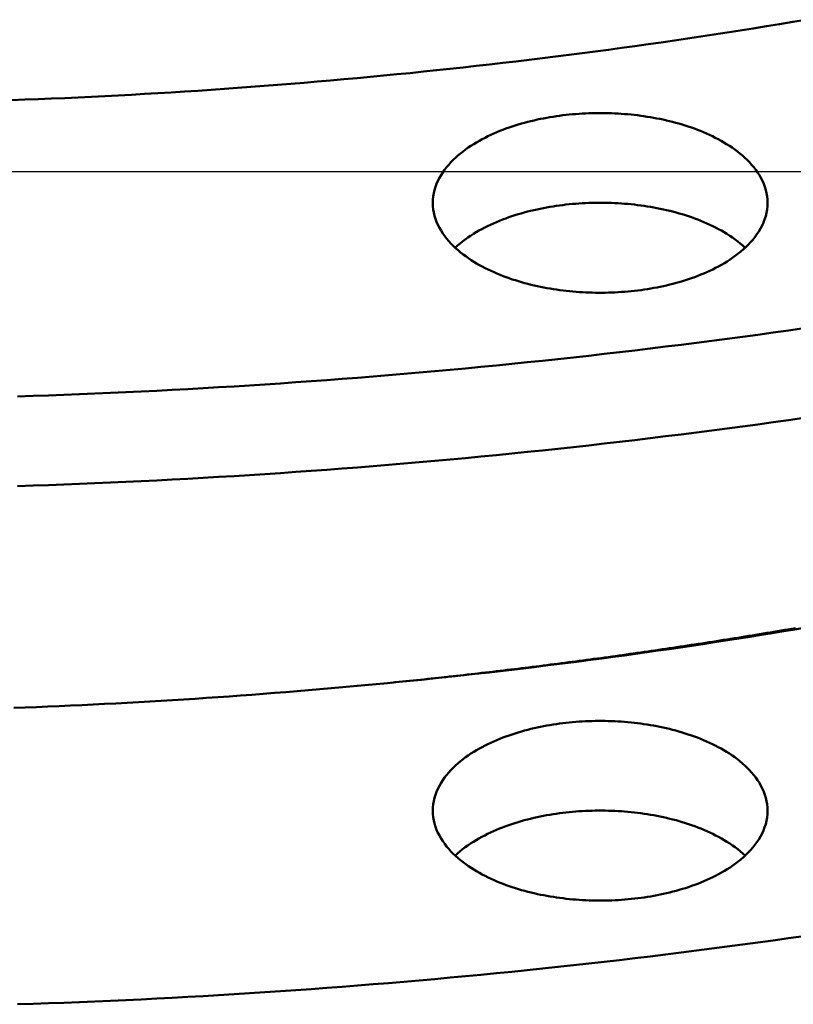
# Model space of a CAD drawing. Header units: millimetres. Extents: x 0 to 841, y 0 to 594.
# Tile 17 of 36: x 344 to 373, y 287 to 323. Entities that reach past the tile are written whole.
import ezdxf

# ---------------------------------------------------------------- set-up
doc = ezdxf.new("R2010")
doc.units = ezdxf.units.MM
for name, color, linetype, lineweight in [('COTA', 7, 'CONTINUOUS', 25), ('FINA', 7, 'CONTINUOUS', 25), ('VIS', 7, 'CONTINUOUS', 50)]:
    doc.layers.add(name, color=color, linetype=linetype, lineweight=lineweight)

msp = doc.modelspace()

# ---------------------------------------------------------------- linework, layer by layer
at = {"layer": 'COTA'}
msp.add_line((335.5, 317.76), (569.498, 317.76), dxfattribs=at)
at = {"layer": 'FINA'}
for points in [[(343.882, 320.403), (344.375, 320.422), (344.868, 320.441), (345.361, 320.461), (345.853, 320.483), (346.346, 320.505), (346.839, 320.529), (347.331, 320.553), (347.824, 320.579), (348.316, 320.605), (348.808, 320.633), (349.301, 320.662), (349.793, 320.692), (350.285, 320.722), (350.777, 320.754), (351.269, 320.787), (351.761, 320.821), (352.253, 320.856), (352.745, 320.892), (353.237, 320.93), (353.729, 320.968), (354.22, 321.007), (354.712, 321.048), (355.203, 321.089), (355.694, 321.131), (356.186, 321.175), (356.677, 321.22), (357.168, 321.265), (357.659, 321.312), (358.15, 321.36), (358.64, 321.409), (359.131, 321.459), (359.621, 321.51), (360.112, 321.562), (360.602, 321.615), (361.092, 321.67), (361.582, 321.725), (362.072, 321.781), (362.562, 321.839), (363.052, 321.898), (363.541, 321.957), (364.031, 322.018), (364.52, 322.08), (365.009, 322.143), (365.498, 322.207), (365.987, 322.272), (366.475, 322.339), (366.964, 322.406), (367.452, 322.475), (367.941, 322.544), (368.429, 322.615), (368.916, 322.687), (369.404, 322.76), (369.892, 322.834), (370.379, 322.909), (370.866, 322.985), (371.353, 323.063), (371.84, 323.141), (372.327, 323.221), (372.813, 323.302), (373.3, 323.384)], [(343.882, 320.403), (344.375, 320.422), (344.868, 320.441), (345.361, 320.461), (345.853, 320.483), (346.346, 320.505), (346.839, 320.529), (347.331, 320.553), (347.824, 320.579), (348.316, 320.605), (348.808, 320.633), (349.301, 320.662), (349.793, 320.692), (350.285, 320.722), (350.777, 320.754), (351.269, 320.787), (351.761, 320.821), (352.253, 320.856), (352.745, 320.892), (353.237, 320.93), (353.729, 320.968), (354.22, 321.007), (354.712, 321.048), (355.203, 321.089), (355.694, 321.131), (356.186, 321.175), (356.677, 321.22), (357.168, 321.265), (357.659, 321.312), (358.15, 321.36), (358.64, 321.409), (359.131, 321.459), (359.621, 321.51), (360.112, 321.562), (360.602, 321.615), (361.092, 321.67), (361.582, 321.725), (362.072, 321.781), (362.562, 321.839), (363.052, 321.898), (363.541, 321.957), (364.031, 322.018), (364.52, 322.08), (365.009, 322.143), (365.498, 322.207), (365.987, 322.272), (366.475, 322.339), (366.964, 322.406), (367.452, 322.475), (367.941, 322.544), (368.429, 322.615), (368.916, 322.687), (369.404, 322.76), (369.892, 322.834), (370.379, 322.909), (370.866, 322.985), (371.353, 323.063), (371.84, 323.141), (372.327, 323.221), (372.813, 323.302), (373.3, 323.384)], [(359.483, 316.598), (359.487, 316.718), (359.499, 316.838), (359.519, 316.957), (359.547, 317.074), (359.581, 317.189), (359.623, 317.302), (359.672, 317.413), (359.726, 317.52), (359.785, 317.625), (359.85, 317.727), (359.92, 317.825), (359.993, 317.92), (360.071, 318.013), (360.152, 318.102), (360.236, 318.188), (360.324, 318.271), (360.413, 318.351), (360.506, 318.429), (360.6, 318.504), (360.697, 318.576), (360.795, 318.645), (360.895, 318.712), (360.997, 318.777), (361.1, 318.839), (361.205, 318.899), (361.31, 318.957), (361.417, 319.013), (361.525, 319.067), (361.634, 319.118), (361.744, 319.168), (361.854, 319.216), (361.966, 319.261), (362.078, 319.305), (362.191, 319.348), (362.304, 319.388), (362.419, 319.427), (362.533, 319.464), (362.648, 319.5), (362.764, 319.534), (362.88, 319.566), (362.996, 319.597), (363.113, 319.626), (363.231, 319.654), (363.348, 319.681), (363.466, 319.706), (363.584, 319.729), (363.703, 319.751), (363.821, 319.772), (363.94, 319.791), (364.06, 319.809), (364.179, 319.826), (364.298, 319.842), (364.418, 319.856), (364.538, 319.868), (364.658, 319.88), (364.778, 319.89), (364.898, 319.899), (365.018, 319.906), (365.139, 319.913), (365.259, 319.918), (365.38, 319.921), (365.5, 319.924), (365.621, 319.925), (365.741, 319.925), (365.862, 319.924), (365.982, 319.921), (366.103, 319.918), (366.223, 319.913), (366.343, 319.906), (366.464, 319.899), (366.584, 319.89), (366.704, 319.88), (366.824, 319.868), (366.944, 319.856), (367.063, 319.842), (367.183, 319.826), (367.302, 319.809), (367.421, 319.791), (367.54, 319.772), (367.659, 319.751), (367.778, 319.729), (367.896, 319.706), (368.014, 319.681), (368.131, 319.654), (368.249, 319.626), (368.365, 319.597), (368.482, 319.566), (368.598, 319.534), (368.714, 319.5), (368.829, 319.464), (368.943, 319.427), (369.057, 319.388), (369.171, 319.348), (369.284, 319.305), (369.396, 319.261), (369.507, 319.216), (369.618, 319.168), (369.728, 319.118), (369.837, 319.067), (369.945, 319.013), (370.052, 318.957), (370.157, 318.899), (370.262, 318.839), (370.365, 318.777), (370.467, 318.712), (370.567, 318.645), (370.665, 318.576), (370.762, 318.504), (370.856, 318.429), (370.949, 318.351), (371.038, 318.271), (371.126, 318.188), (371.21, 318.102), (371.291, 318.013), (371.368, 317.92), (371.442, 317.825), (371.512, 317.727), (371.576, 317.625), (371.636, 317.52), (371.69, 317.413), (371.739, 317.302), (371.78, 317.189), (371.815, 317.074), (371.843, 316.957), (371.863, 316.838), (371.875, 316.718), (371.879, 316.598)], [(370.064, 314.244), (369.957, 314.188), (369.849, 314.135), (369.74, 314.083), (369.63, 314.033), (369.52, 313.985), (369.408, 313.939), (369.296, 313.894), (369.183, 313.852), (369.069, 313.811), (368.955, 313.772), (368.84, 313.735), (368.725, 313.699), (368.61, 313.665), (368.493, 313.632), (368.377, 313.601), (368.26, 313.571), (368.142, 313.543), (368.025, 313.517), (367.907, 313.492), (367.788, 313.468), (367.67, 313.446), (367.551, 313.425), (367.432, 313.405), (367.313, 313.387), (367.193, 313.37), (367.074, 313.355), (366.954, 313.341), (366.834, 313.328), (366.714, 313.316), (366.594, 313.306), (366.473, 313.297), (366.353, 313.289), (366.232, 313.283), (366.112, 313.278), (365.991, 313.274), (365.871, 313.271), (365.75, 313.27), (365.629, 313.27), (365.509, 313.271), (365.388, 313.273), (365.267, 313.277), (365.147, 313.282), (365.026, 313.288), (364.906, 313.296), (364.786, 313.305), (364.665, 313.315), (364.545, 313.326), (364.425, 313.339), (364.306, 313.353), (364.186, 313.368), (364.066, 313.385), (363.947, 313.403), (363.828, 313.422), (363.709, 313.443), (363.59, 313.465), (363.472, 313.488), (363.354, 313.513), (363.236, 313.54), (363.119, 313.567), (363.002, 313.597), (362.885, 313.627), (362.769, 313.66), (362.653, 313.694), (362.538, 313.729), (362.423, 313.766), (362.309, 313.805), (362.195, 313.846), (362.082, 313.888), (361.97, 313.932), (361.858, 313.978), (361.748, 314.026), (361.638, 314.075), (361.529, 314.127), (361.42, 314.181), (361.313, 314.236), (361.208, 314.294), (361.103, 314.354), (361, 314.416), (360.898, 314.481), (360.798, 314.548), (360.699, 314.618), (360.602, 314.69), (360.508, 314.765), (360.415, 314.842), (360.325, 314.923), (360.238, 315.006), (360.153, 315.092), (360.072, 315.181), (359.994, 315.273), (359.921, 315.369), (359.851, 315.467), (359.786, 315.569), (359.726, 315.674), (359.672, 315.782), (359.624, 315.892), (359.582, 316.005), (359.547, 316.121), (359.519, 316.238), (359.499, 316.357), (359.487, 316.477), (359.483, 316.598)], [(360.31, 314.937), (360.4, 315.018), (360.492, 315.096), (360.587, 315.171), (360.683, 315.244), (360.782, 315.314), (360.882, 315.382), (360.984, 315.447), (361.087, 315.509), (361.192, 315.57), (361.298, 315.628), (361.405, 315.684), (361.513, 315.738), (361.622, 315.79), (361.732, 315.84), (361.843, 315.889), (361.955, 315.935), (362.067, 315.979), (362.18, 316.022), (362.294, 316.063), (362.408, 316.102), (362.523, 316.139), (362.639, 316.175), (362.755, 316.209), (362.871, 316.242), (362.988, 316.273), (363.105, 316.302), (363.223, 316.33), (363.341, 316.357), (363.459, 316.382), (363.578, 316.406), (363.696, 316.428), (363.816, 316.449), (363.935, 316.469), (364.054, 316.487), (364.174, 316.503), (364.294, 316.519), (364.414, 316.533), (364.534, 316.546), (364.655, 316.557), (364.775, 316.568), (364.896, 316.577), (365.016, 316.584), (365.137, 316.59), (365.258, 316.596), (365.379, 316.599), (365.5, 316.602), (365.62, 316.603), (365.741, 316.603), (365.862, 316.602), (365.983, 316.599), (366.104, 316.596), (366.225, 316.59), (366.346, 316.584), (366.466, 316.577), (366.587, 316.568), (366.707, 316.557), (366.828, 316.546), (366.948, 316.533), (367.068, 316.519), (367.188, 316.503), (367.307, 316.487), (367.427, 316.469), (367.546, 316.449), (367.665, 316.428), (367.784, 316.406), (367.903, 316.382), (368.021, 316.357), (368.139, 316.33), (368.257, 316.302), (368.374, 316.273), (368.491, 316.242), (368.607, 316.209), (368.723, 316.175), (368.839, 316.139), (368.953, 316.102), (369.068, 316.063), (369.182, 316.022), (369.295, 315.979), (369.407, 315.935), (369.519, 315.889), (369.63, 315.84), (369.74, 315.79), (369.849, 315.738), (369.957, 315.684), (370.064, 315.628), (370.17, 315.57), (370.275, 315.509), (370.378, 315.447), (370.48, 315.382), (370.58, 315.314), (370.679, 315.244), (370.775, 315.171), (370.87, 315.096), (370.962, 315.018), (371.052, 314.937)], [(371.879, 316.598), (371.875, 316.473), (371.862, 316.349), (371.84, 316.226), (371.811, 316.105), (371.773, 315.986), (371.729, 315.869), (371.677, 315.755), (371.62, 315.645), (371.556, 315.537), (371.487, 315.433), (371.414, 315.333), (371.336, 315.235), (371.254, 315.141), (371.168, 315.05), (371.08, 314.963), (370.988, 314.878), (370.893, 314.797), (370.796, 314.718), (370.697, 314.643), (370.596, 314.57), (370.492, 314.5), (370.388, 314.432), (370.281, 314.367), (370.173, 314.305), (370.064, 314.244)], [(344.101, 309.427), (344.674, 309.446), (345.247, 309.466), (345.82, 309.487), (346.393, 309.509), (346.966, 309.533), (347.539, 309.558), (348.112, 309.584), (348.684, 309.611), (349.257, 309.64), (349.83, 309.67), (350.402, 309.701), (350.975, 309.733), (351.547, 309.766), (352.12, 309.801), (352.692, 309.837), (353.264, 309.874), (353.836, 309.912), (354.409, 309.952), (354.981, 309.992), (355.552, 310.034), (356.124, 310.078), (356.696, 310.122), (357.268, 310.168), (357.839, 310.215), (358.41, 310.263), (358.982, 310.312), (359.553, 310.363), (360.124, 310.415), (360.695, 310.468), (361.266, 310.522), (361.837, 310.578), (362.407, 310.635), (362.978, 310.693), (363.548, 310.752), (364.118, 310.813), (364.688, 310.875), (365.258, 310.938), (365.828, 311.002), (366.398, 311.068), (366.967, 311.135), (367.537, 311.203), (368.106, 311.273), (368.675, 311.343), (369.244, 311.415), (369.813, 311.489), (370.381, 311.563), (370.95, 311.639), (371.518, 311.716), (372.086, 311.795), (372.654, 311.874), (373.222, 311.955)], [(344.101, 306.105), (344.674, 306.124), (345.247, 306.144), (345.82, 306.165), (346.393, 306.187), (346.966, 306.211), (347.539, 306.236), (348.112, 306.262), (348.684, 306.289), (349.257, 306.318), (349.83, 306.348), (350.402, 306.379), (350.975, 306.411), (351.547, 306.444), (352.12, 306.479), (352.692, 306.515), (353.264, 306.552), (353.836, 306.59), (354.409, 306.63), (354.981, 306.67), (355.552, 306.712), (356.124, 306.756), (356.696, 306.8), (357.268, 306.846), (357.839, 306.893), (358.41, 306.941), (358.982, 306.99), (359.553, 307.041), (360.124, 307.093), (360.695, 307.146), (361.266, 307.2), (361.837, 307.256), (362.407, 307.313), (362.978, 307.371), (363.548, 307.43), (364.118, 307.491), (364.688, 307.553), (365.258, 307.616), (365.828, 307.68), (366.398, 307.746), (366.967, 307.813), (367.537, 307.881), (368.106, 307.951), (368.675, 308.021), (369.244, 308.093), (369.813, 308.167), (370.381, 308.241), (370.95, 308.317), (371.518, 308.394), (372.086, 308.473), (372.654, 308.552), (373.222, 308.633)], [(343.96, 297.89), (344.38, 297.906), (344.8, 297.922), (345.22, 297.939), (345.64, 297.957), (346.061, 297.976), (346.481, 297.995), (346.901, 298.016), (347.321, 298.037), (347.741, 298.058), (348.161, 298.081), (348.581, 298.104), (349, 298.128), (349.42, 298.153), (349.84, 298.178), (350.26, 298.205), (350.679, 298.232), (351.099, 298.26), (351.518, 298.288), (351.938, 298.318), (352.357, 298.348), (352.777, 298.379), (353.196, 298.41), (353.615, 298.443), (354.035, 298.476), (354.454, 298.51), (354.873, 298.545), (355.292, 298.581), (355.711, 298.617), (356.13, 298.654), (356.549, 298.692), (356.967, 298.731), (357.386, 298.77), (357.805, 298.81), (358.223, 298.851), (358.642, 298.893), (359.06, 298.936), (359.478, 298.979), (359.897, 299.023), (360.315, 299.068), (360.733, 299.114), (361.151, 299.16), (361.569, 299.207), (361.986, 299.255), (362.404, 299.304), (362.822, 299.354), (363.239, 299.404), (363.657, 299.456), (364.074, 299.508), (364.491, 299.56), (364.908, 299.614), (365.325, 299.668), (365.742, 299.724), (366.159, 299.78), (366.576, 299.836), (366.992, 299.894), (367.409, 299.953), (367.825, 300.012), (368.241, 300.072), (368.657, 300.133), (369.073, 300.194), (369.489, 300.257), (369.905, 300.32), (370.321, 300.384), (370.736, 300.449), (371.151, 300.515), (371.567, 300.581), (371.982, 300.648), (372.397, 300.717), (372.812, 300.786), (373.226, 300.855)], [(357.95, 298.824), (358.084, 298.838), (358.219, 298.851), (358.353, 298.865), (358.487, 298.879), (358.621, 298.892), (358.755, 298.906), (358.889, 298.92), (359.024, 298.934), (359.158, 298.948), (359.292, 298.962), (359.426, 298.977), (359.56, 298.991), (359.694, 299.005), (359.828, 299.02), (359.962, 299.034), (360.096, 299.049), (360.23, 299.064), (360.364, 299.079), (360.498, 299.093), (360.632, 299.108), (360.766, 299.124), (360.9, 299.139), (361.034, 299.154), (361.168, 299.169), (361.302, 299.185), (361.436, 299.2), (361.57, 299.216), (361.704, 299.231), (361.838, 299.247), (361.972, 299.263), (362.106, 299.279), (362.24, 299.295), (362.374, 299.311), (362.508, 299.327), (362.642, 299.343), (362.775, 299.359), (362.909, 299.376), (363.043, 299.392), (363.177, 299.409), (363.311, 299.426), (363.445, 299.442), (363.578, 299.459), (363.712, 299.476), (363.846, 299.493), (363.98, 299.51), (364.113, 299.527), (364.247, 299.544), (364.381, 299.562), (364.515, 299.579), (364.648, 299.597), (364.782, 299.614), (364.916, 299.632), (365.05, 299.649), (365.183, 299.667), (365.317, 299.685), (365.451, 299.703), (365.584, 299.721), (365.718, 299.739), (365.851, 299.758), (365.985, 299.776), (366.119, 299.794), (366.252, 299.813), (366.386, 299.831), (366.519, 299.85), (366.653, 299.869), (366.786, 299.888), (366.92, 299.907), (367.053, 299.926), (367.187, 299.945), (367.32, 299.964), (367.454, 299.983), (367.587, 300.002), (367.721, 300.022), (367.854, 300.041), (367.988, 300.061), (368.121, 300.08), (368.254, 300.1), (368.388, 300.12), (368.521, 300.14), (368.655, 300.16), (368.788, 300.18), (368.921, 300.2), (369.055, 300.221), (369.188, 300.241), (369.321, 300.261), (369.455, 300.282), (369.588, 300.302), (369.721, 300.323), (369.854, 300.344), (369.988, 300.365), (370.121, 300.386), (370.254, 300.407), (370.387, 300.428), (370.52, 300.449), (370.653, 300.47), (370.787, 300.492), (370.92, 300.513), (371.053, 300.535), (371.186, 300.556), (371.319, 300.578), (371.452, 300.6), (371.585, 300.622), (371.718, 300.644), (371.851, 300.666), (371.984, 300.688), (372.117, 300.71), (372.25, 300.733), (372.383, 300.755), (372.516, 300.777), (372.649, 300.8), (372.782, 300.823), (372.915, 300.845)], [(359.483, 294.082), (359.487, 294.202), (359.499, 294.322), (359.519, 294.441), (359.547, 294.558), (359.581, 294.673), (359.623, 294.786), (359.672, 294.897), (359.726, 295.004), (359.785, 295.109), (359.85, 295.211), (359.92, 295.309), (359.993, 295.404), (360.071, 295.497), (360.152, 295.586), (360.236, 295.672), (360.324, 295.755), (360.413, 295.835), (360.506, 295.913), (360.6, 295.988), (360.697, 296.06), (360.795, 296.129), (360.895, 296.196), (360.997, 296.261), (361.1, 296.323), (361.205, 296.383), (361.31, 296.441), (361.417, 296.497), (361.525, 296.55), (361.634, 296.602), (361.744, 296.652), (361.854, 296.699), (361.966, 296.745), (362.078, 296.789), (362.191, 296.832), (362.304, 296.872), (362.419, 296.911), (362.533, 296.948), (362.648, 296.984), (362.764, 297.018), (362.88, 297.05), (362.996, 297.081), (363.113, 297.11), (363.231, 297.138), (363.348, 297.165), (363.466, 297.19), (363.584, 297.213), (363.703, 297.235), (363.821, 297.256), (363.94, 297.275), (364.06, 297.293), (364.179, 297.31), (364.298, 297.325), (364.418, 297.34), (364.538, 297.352), (364.658, 297.364), (364.778, 297.374), (364.898, 297.383), (365.018, 297.39), (365.139, 297.397), (365.259, 297.402), (365.38, 297.405), (365.5, 297.408), (365.621, 297.409), (365.741, 297.409), (365.862, 297.408), (365.982, 297.405), (366.103, 297.402), (366.223, 297.397), (366.343, 297.39), (366.464, 297.383), (366.584, 297.374), (366.704, 297.364), (366.824, 297.352), (366.944, 297.34), (367.063, 297.325), (367.183, 297.31), (367.302, 297.293), (367.421, 297.275), (367.54, 297.256), (367.659, 297.235), (367.778, 297.213), (367.896, 297.19), (368.014, 297.165), (368.131, 297.138), (368.249, 297.11), (368.365, 297.081), (368.482, 297.05), (368.598, 297.018), (368.714, 296.984), (368.829, 296.948), (368.943, 296.911), (369.057, 296.872), (369.171, 296.832), (369.284, 296.789), (369.396, 296.745), (369.507, 296.699), (369.618, 296.652), (369.728, 296.602), (369.837, 296.55), (369.945, 296.497), (370.052, 296.441), (370.157, 296.383), (370.262, 296.323), (370.365, 296.261), (370.467, 296.196), (370.567, 296.129), (370.665, 296.06), (370.762, 295.988), (370.856, 295.913), (370.949, 295.835), (371.038, 295.755), (371.126, 295.672), (371.21, 295.586), (371.291, 295.497), (371.368, 295.404), (371.442, 295.309), (371.512, 295.211), (371.576, 295.109), (371.636, 295.004), (371.69, 294.897), (371.739, 294.786), (371.78, 294.673), (371.815, 294.558), (371.843, 294.441), (371.863, 294.322), (371.875, 294.202), (371.879, 294.082)], [(370.064, 291.728), (369.957, 291.672), (369.849, 291.618), (369.74, 291.567), (369.63, 291.517), (369.52, 291.469), (369.408, 291.423), (369.296, 291.378), (369.183, 291.336), (369.069, 291.295), (368.955, 291.256), (368.84, 291.219), (368.725, 291.183), (368.61, 291.149), (368.493, 291.116), (368.377, 291.085), (368.26, 291.055), (368.142, 291.027), (368.025, 291.001), (367.907, 290.976), (367.788, 290.952), (367.67, 290.93), (367.551, 290.909), (367.432, 290.889), (367.313, 290.871), (367.193, 290.854), (367.074, 290.839), (366.954, 290.825), (366.834, 290.812), (366.714, 290.8), (366.594, 290.79), (366.473, 290.781), (366.353, 290.773), (366.232, 290.767), (366.112, 290.762), (365.991, 290.758), (365.871, 290.755), (365.75, 290.754), (365.629, 290.754), (365.509, 290.755), (365.388, 290.757), (365.267, 290.761), (365.147, 290.766), (365.026, 290.772), (364.906, 290.78), (364.786, 290.789), (364.665, 290.799), (364.545, 290.81), (364.425, 290.823), (364.306, 290.837), (364.186, 290.852), (364.066, 290.869), (363.947, 290.887), (363.828, 290.906), (363.709, 290.927), (363.59, 290.949), (363.472, 290.972), (363.354, 290.997), (363.236, 291.023), (363.119, 291.051), (363.002, 291.081), (362.885, 291.111), (362.769, 291.144), (362.653, 291.178), (362.538, 291.213), (362.423, 291.25), (362.309, 291.289), (362.195, 291.33), (362.082, 291.372), (361.97, 291.416), (361.858, 291.462), (361.748, 291.51), (361.638, 291.559), (361.529, 291.611), (361.42, 291.664), (361.313, 291.72), (361.208, 291.778), (361.103, 291.838), (361, 291.9), (360.898, 291.965), (360.798, 292.032), (360.699, 292.102), (360.602, 292.174), (360.508, 292.249), (360.415, 292.326), (360.325, 292.406), (360.238, 292.49), (360.153, 292.576), (360.072, 292.665), (359.994, 292.757), (359.921, 292.853), (359.851, 292.951), (359.786, 293.053), (359.726, 293.158), (359.672, 293.266), (359.624, 293.376), (359.582, 293.489), (359.547, 293.605), (359.519, 293.722), (359.499, 293.841), (359.487, 293.961), (359.483, 294.082)], [(360.31, 292.421), (360.4, 292.501), (360.492, 292.58), (360.587, 292.655), (360.683, 292.728), (360.782, 292.798), (360.882, 292.865), (360.984, 292.931), (361.087, 292.993), (361.192, 293.054), (361.298, 293.112), (361.405, 293.168), (361.513, 293.222), (361.622, 293.274), (361.732, 293.324), (361.843, 293.373), (361.955, 293.419), (362.067, 293.463), (362.18, 293.506), (362.294, 293.547), (362.408, 293.586), (362.523, 293.623), (362.639, 293.659), (362.755, 293.693), (362.871, 293.726), (362.988, 293.757), (363.105, 293.786), (363.223, 293.814), (363.341, 293.841), (363.459, 293.866), (363.578, 293.89), (363.696, 293.912), (363.816, 293.933), (363.935, 293.953), (364.054, 293.971), (364.174, 293.987), (364.294, 294.003), (364.414, 294.017), (364.534, 294.03), (364.655, 294.041), (364.775, 294.052), (364.896, 294.06), (365.016, 294.068), (365.137, 294.074), (365.258, 294.08), (365.379, 294.083), (365.5, 294.086), (365.62, 294.087), (365.741, 294.087), (365.862, 294.086), (365.983, 294.083), (366.104, 294.08), (366.225, 294.074), (366.346, 294.068), (366.466, 294.06), (366.587, 294.052), (366.707, 294.041), (366.828, 294.03), (366.948, 294.017), (367.068, 294.003), (367.188, 293.987), (367.307, 293.971), (367.427, 293.953), (367.546, 293.933), (367.665, 293.912), (367.784, 293.89), (367.903, 293.866), (368.021, 293.841), (368.139, 293.814), (368.257, 293.786), (368.374, 293.757), (368.491, 293.726), (368.607, 293.693), (368.723, 293.659), (368.839, 293.623), (368.953, 293.586), (369.068, 293.547), (369.182, 293.506), (369.295, 293.463), (369.407, 293.419), (369.519, 293.373), (369.63, 293.324), (369.74, 293.274), (369.849, 293.222), (369.957, 293.168), (370.064, 293.112), (370.17, 293.054), (370.275, 292.993), (370.378, 292.931), (370.48, 292.865), (370.58, 292.798), (370.679, 292.728), (370.775, 292.655), (370.87, 292.58), (370.962, 292.501), (371.052, 292.421)], [(371.879, 294.082), (371.875, 293.957), (371.862, 293.833), (371.84, 293.71), (371.811, 293.589), (371.773, 293.47), (371.729, 293.353), (371.677, 293.239), (371.62, 293.129), (371.556, 293.021), (371.487, 292.917), (371.414, 292.817), (371.336, 292.719), (371.254, 292.625), (371.168, 292.534), (371.08, 292.447), (370.988, 292.362), (370.893, 292.281), (370.796, 292.202), (370.697, 292.127), (370.596, 292.054), (370.492, 291.984), (370.388, 291.916), (370.281, 291.851), (370.173, 291.789), (370.064, 291.728)], [(344.101, 286.911), (344.674, 286.93), (345.247, 286.95), (345.82, 286.971), (346.393, 286.993), (346.966, 287.017), (347.539, 287.042), (348.112, 287.068), (348.684, 287.095), (349.257, 287.124), (349.83, 287.154), (350.402, 287.185), (350.975, 287.217), (351.547, 287.25), (352.12, 287.285), (352.692, 287.321), (353.264, 287.358), (353.836, 287.396), (354.409, 287.436), (354.981, 287.476), (355.552, 287.518), (356.124, 287.562), (356.696, 287.606), (357.268, 287.652), (357.839, 287.699), (358.41, 287.747), (358.982, 287.796), (359.553, 287.847), (360.124, 287.899), (360.695, 287.952), (361.266, 288.006), (361.837, 288.062), (362.407, 288.119), (362.978, 288.177), (363.548, 288.236), (364.118, 288.297), (364.688, 288.359), (365.258, 288.422), (365.828, 288.486), (366.398, 288.552), (366.967, 288.619), (367.537, 288.687), (368.106, 288.757), (368.675, 288.827), (369.244, 288.899), (369.813, 288.973), (370.381, 289.047), (370.95, 289.123), (371.518, 289.2), (372.086, 289.279), (372.654, 289.358), (373.222, 289.439)]]:
    msp.add_lwpolyline(points, dxfattribs=at)
at = {"layer": 'VIS'}
for points in [[(343.882, 320.403), (344.375, 320.422), (344.868, 320.441), (345.361, 320.461), (345.853, 320.483), (346.346, 320.505), (346.839, 320.529), (347.331, 320.553), (347.824, 320.579), (348.316, 320.605), (348.808, 320.633), (349.301, 320.662), (349.793, 320.692), (350.285, 320.722), (350.777, 320.754), (351.269, 320.787), (351.761, 320.821), (352.253, 320.856), (352.745, 320.892), (353.237, 320.93), (353.729, 320.968), (354.22, 321.007), (354.712, 321.048), (355.203, 321.089), (355.694, 321.131), (356.186, 321.175), (356.677, 321.22), (357.168, 321.265), (357.659, 321.312), (358.15, 321.36), (358.64, 321.409), (359.131, 321.459), (359.621, 321.51), (360.112, 321.562), (360.602, 321.615), (361.092, 321.67), (361.582, 321.725), (362.072, 321.781), (362.562, 321.839), (363.052, 321.898), (363.541, 321.957), (364.031, 322.018), (364.52, 322.08), (365.009, 322.143), (365.498, 322.207), (365.987, 322.272), (366.475, 322.339), (366.964, 322.406), (367.452, 322.475), (367.941, 322.544), (368.429, 322.615), (368.916, 322.687), (369.404, 322.76), (369.892, 322.834), (370.379, 322.909), (370.866, 322.985), (371.353, 323.063), (371.84, 323.141), (372.327, 323.221), (372.813, 323.302), (373.3, 323.384)], [(343.882, 320.403), (344.375, 320.422), (344.868, 320.441), (345.361, 320.461), (345.853, 320.483), (346.346, 320.505), (346.839, 320.529), (347.331, 320.553), (347.824, 320.579), (348.316, 320.605), (348.808, 320.633), (349.301, 320.662), (349.793, 320.692), (350.285, 320.722), (350.777, 320.754), (351.269, 320.787), (351.761, 320.821), (352.253, 320.856), (352.745, 320.892), (353.237, 320.93), (353.729, 320.968), (354.22, 321.007), (354.712, 321.048), (355.203, 321.089), (355.694, 321.131), (356.186, 321.175), (356.677, 321.22), (357.168, 321.265), (357.659, 321.312), (358.15, 321.36), (358.64, 321.409), (359.131, 321.459), (359.621, 321.51), (360.112, 321.562), (360.602, 321.615), (361.092, 321.67), (361.582, 321.725), (362.072, 321.781), (362.562, 321.839), (363.052, 321.898), (363.541, 321.957), (364.031, 322.018), (364.52, 322.08), (365.009, 322.143), (365.498, 322.207), (365.987, 322.272), (366.475, 322.339), (366.964, 322.406), (367.452, 322.475), (367.941, 322.544), (368.429, 322.615), (368.916, 322.687), (369.404, 322.76), (369.892, 322.834), (370.379, 322.909), (370.866, 322.985), (371.353, 323.063), (371.84, 323.141), (372.327, 323.221), (372.813, 323.302), (373.3, 323.384)], [(359.483, 316.598), (359.487, 316.718), (359.499, 316.838), (359.519, 316.957), (359.547, 317.074), (359.581, 317.189), (359.623, 317.302), (359.672, 317.413), (359.726, 317.52), (359.785, 317.625), (359.85, 317.727), (359.92, 317.825), (359.993, 317.92), (360.071, 318.013), (360.152, 318.102), (360.236, 318.188), (360.324, 318.271), (360.413, 318.351), (360.506, 318.429), (360.6, 318.504), (360.697, 318.576), (360.795, 318.645), (360.895, 318.712), (360.997, 318.777), (361.1, 318.839), (361.205, 318.899), (361.31, 318.957), (361.417, 319.013), (361.525, 319.067), (361.634, 319.118), (361.744, 319.168), (361.854, 319.216), (361.966, 319.261), (362.078, 319.305), (362.191, 319.348), (362.304, 319.388), (362.419, 319.427), (362.533, 319.464), (362.648, 319.5), (362.764, 319.534), (362.88, 319.566), (362.996, 319.597), (363.113, 319.626), (363.231, 319.654), (363.348, 319.681), (363.466, 319.706), (363.584, 319.729), (363.703, 319.751), (363.821, 319.772), (363.94, 319.791), (364.06, 319.809), (364.179, 319.826), (364.298, 319.842), (364.418, 319.856), (364.538, 319.868), (364.658, 319.88), (364.778, 319.89), (364.898, 319.899), (365.018, 319.906), (365.139, 319.913), (365.259, 319.918), (365.38, 319.921), (365.5, 319.924), (365.621, 319.925), (365.741, 319.925), (365.862, 319.924), (365.982, 319.921), (366.103, 319.918), (366.223, 319.913), (366.343, 319.906), (366.464, 319.899), (366.584, 319.89), (366.704, 319.88), (366.824, 319.868), (366.944, 319.856), (367.063, 319.842), (367.183, 319.826), (367.302, 319.809), (367.421, 319.791), (367.54, 319.772), (367.659, 319.751), (367.778, 319.729), (367.896, 319.706), (368.014, 319.681), (368.131, 319.654), (368.249, 319.626), (368.365, 319.597), (368.482, 319.566), (368.598, 319.534), (368.714, 319.5), (368.829, 319.464), (368.943, 319.427), (369.057, 319.388), (369.171, 319.348), (369.284, 319.305), (369.396, 319.261), (369.507, 319.216), (369.618, 319.168), (369.728, 319.118), (369.837, 319.067), (369.945, 319.013), (370.052, 318.957), (370.157, 318.899), (370.262, 318.839), (370.365, 318.777), (370.467, 318.712), (370.567, 318.645), (370.665, 318.576), (370.762, 318.504), (370.856, 318.429), (370.949, 318.351), (371.038, 318.271), (371.126, 318.188), (371.21, 318.102), (371.291, 318.013), (371.368, 317.92), (371.442, 317.825), (371.512, 317.727), (371.576, 317.625), (371.636, 317.52), (371.69, 317.413), (371.739, 317.302), (371.78, 317.189), (371.815, 317.074), (371.843, 316.957), (371.863, 316.838), (371.875, 316.718), (371.879, 316.598)], [(370.064, 314.244), (369.957, 314.188), (369.849, 314.135), (369.74, 314.083), (369.63, 314.033), (369.52, 313.985), (369.408, 313.939), (369.296, 313.894), (369.183, 313.852), (369.069, 313.811), (368.955, 313.772), (368.84, 313.735), (368.725, 313.699), (368.61, 313.665), (368.493, 313.632), (368.377, 313.601), (368.26, 313.571), (368.142, 313.543), (368.025, 313.517), (367.907, 313.492), (367.788, 313.468), (367.67, 313.446), (367.551, 313.425), (367.432, 313.405), (367.313, 313.387), (367.193, 313.37), (367.074, 313.355), (366.954, 313.341), (366.834, 313.328), (366.714, 313.316), (366.594, 313.306), (366.473, 313.297), (366.353, 313.289), (366.232, 313.283), (366.112, 313.278), (365.991, 313.274), (365.871, 313.271), (365.75, 313.27), (365.629, 313.27), (365.509, 313.271), (365.388, 313.273), (365.267, 313.277), (365.147, 313.282), (365.026, 313.288), (364.906, 313.296), (364.786, 313.305), (364.665, 313.315), (364.545, 313.326), (364.425, 313.339), (364.306, 313.353), (364.186, 313.368), (364.066, 313.385), (363.947, 313.403), (363.828, 313.422), (363.709, 313.443), (363.59, 313.465), (363.472, 313.488), (363.354, 313.513), (363.236, 313.54), (363.119, 313.567), (363.002, 313.597), (362.885, 313.627), (362.769, 313.66), (362.653, 313.694), (362.538, 313.729), (362.423, 313.766), (362.309, 313.805), (362.195, 313.846), (362.082, 313.888), (361.97, 313.932), (361.858, 313.978), (361.748, 314.026), (361.638, 314.075), (361.529, 314.127), (361.42, 314.181), (361.313, 314.236), (361.208, 314.294), (361.103, 314.354), (361, 314.416), (360.898, 314.481), (360.798, 314.548), (360.699, 314.618), (360.602, 314.69), (360.508, 314.765), (360.415, 314.842), (360.325, 314.923), (360.238, 315.006), (360.153, 315.092), (360.072, 315.181), (359.994, 315.273), (359.921, 315.369), (359.851, 315.467), (359.786, 315.569), (359.726, 315.674), (359.672, 315.782), (359.624, 315.892), (359.582, 316.005), (359.547, 316.121), (359.519, 316.238), (359.499, 316.357), (359.487, 316.477), (359.483, 316.598)], [(360.31, 314.937), (360.4, 315.018), (360.492, 315.096), (360.587, 315.171), (360.683, 315.244), (360.782, 315.314), (360.882, 315.382), (360.984, 315.447), (361.087, 315.509), (361.192, 315.57), (361.298, 315.628), (361.405, 315.684), (361.513, 315.738), (361.622, 315.79), (361.732, 315.84), (361.843, 315.889), (361.955, 315.935), (362.067, 315.979), (362.18, 316.022), (362.294, 316.063), (362.408, 316.102), (362.523, 316.139), (362.639, 316.175), (362.755, 316.209), (362.871, 316.242), (362.988, 316.273), (363.105, 316.302), (363.223, 316.33), (363.341, 316.357), (363.459, 316.382), (363.578, 316.406), (363.696, 316.428), (363.816, 316.449), (363.935, 316.469), (364.054, 316.487), (364.174, 316.503), (364.294, 316.519), (364.414, 316.533), (364.534, 316.546), (364.655, 316.557), (364.775, 316.568), (364.896, 316.577), (365.016, 316.584), (365.137, 316.59), (365.258, 316.596), (365.379, 316.599), (365.5, 316.602), (365.62, 316.603), (365.741, 316.603), (365.862, 316.602), (365.983, 316.599), (366.104, 316.596), (366.225, 316.59), (366.346, 316.584), (366.466, 316.577), (366.587, 316.568), (366.707, 316.557), (366.828, 316.546), (366.948, 316.533), (367.068, 316.519), (367.188, 316.503), (367.307, 316.487), (367.427, 316.469), (367.546, 316.449), (367.665, 316.428), (367.784, 316.406), (367.903, 316.382), (368.021, 316.357), (368.139, 316.33), (368.257, 316.302), (368.374, 316.273), (368.491, 316.242), (368.607, 316.209), (368.723, 316.175), (368.839, 316.139), (368.953, 316.102), (369.068, 316.063), (369.182, 316.022), (369.295, 315.979), (369.407, 315.935), (369.519, 315.889), (369.63, 315.84), (369.74, 315.79), (369.849, 315.738), (369.957, 315.684), (370.064, 315.628), (370.17, 315.57), (370.275, 315.509), (370.378, 315.447), (370.48, 315.382), (370.58, 315.314), (370.679, 315.244), (370.775, 315.171), (370.87, 315.096), (370.962, 315.018), (371.052, 314.937)], [(371.879, 316.598), (371.875, 316.473), (371.862, 316.349), (371.84, 316.226), (371.811, 316.105), (371.773, 315.986), (371.729, 315.869), (371.677, 315.755), (371.62, 315.645), (371.556, 315.537), (371.487, 315.433), (371.414, 315.333), (371.336, 315.235), (371.254, 315.141), (371.168, 315.05), (371.08, 314.963), (370.988, 314.878), (370.893, 314.797), (370.796, 314.718), (370.697, 314.643), (370.596, 314.57), (370.492, 314.5), (370.388, 314.432), (370.281, 314.367), (370.173, 314.305), (370.064, 314.244)], [(344.101, 309.427), (344.674, 309.446), (345.247, 309.466), (345.82, 309.487), (346.393, 309.509), (346.966, 309.533), (347.539, 309.558), (348.112, 309.584), (348.684, 309.611), (349.257, 309.64), (349.83, 309.67), (350.402, 309.701), (350.975, 309.733), (351.547, 309.766), (352.12, 309.801), (352.692, 309.837), (353.264, 309.874), (353.836, 309.912), (354.409, 309.952), (354.981, 309.992), (355.552, 310.034), (356.124, 310.078), (356.696, 310.122), (357.268, 310.168), (357.839, 310.215), (358.41, 310.263), (358.982, 310.312), (359.553, 310.363), (360.124, 310.415), (360.695, 310.468), (361.266, 310.522), (361.837, 310.578), (362.407, 310.635), (362.978, 310.693), (363.548, 310.752), (364.118, 310.813), (364.688, 310.875), (365.258, 310.938), (365.828, 311.002), (366.398, 311.068), (366.967, 311.135), (367.537, 311.203), (368.106, 311.273), (368.675, 311.343), (369.244, 311.415), (369.813, 311.489), (370.381, 311.563), (370.95, 311.639), (371.518, 311.716), (372.086, 311.795), (372.654, 311.874), (373.222, 311.955)], [(344.101, 306.105), (344.674, 306.124), (345.247, 306.144), (345.82, 306.165), (346.393, 306.187), (346.966, 306.211), (347.539, 306.236), (348.112, 306.262), (348.684, 306.289), (349.257, 306.318), (349.83, 306.348), (350.402, 306.379), (350.975, 306.411), (351.547, 306.444), (352.12, 306.479), (352.692, 306.515), (353.264, 306.552), (353.836, 306.59), (354.409, 306.63), (354.981, 306.67), (355.552, 306.712), (356.124, 306.756), (356.696, 306.8), (357.268, 306.846), (357.839, 306.893), (358.41, 306.941), (358.982, 306.99), (359.553, 307.041), (360.124, 307.093), (360.695, 307.146), (361.266, 307.2), (361.837, 307.256), (362.407, 307.313), (362.978, 307.371), (363.548, 307.43), (364.118, 307.491), (364.688, 307.553), (365.258, 307.616), (365.828, 307.68), (366.398, 307.746), (366.967, 307.813), (367.537, 307.881), (368.106, 307.951), (368.675, 308.021), (369.244, 308.093), (369.813, 308.167), (370.381, 308.241), (370.95, 308.317), (371.518, 308.394), (372.086, 308.473), (372.654, 308.552), (373.222, 308.633)], [(343.96, 297.89), (344.38, 297.906), (344.8, 297.922), (345.22, 297.939), (345.64, 297.957), (346.061, 297.976), (346.481, 297.995), (346.901, 298.016), (347.321, 298.037), (347.741, 298.058), (348.161, 298.081), (348.581, 298.104), (349, 298.128), (349.42, 298.153), (349.84, 298.178), (350.26, 298.205), (350.679, 298.232), (351.099, 298.26), (351.518, 298.288), (351.938, 298.318), (352.357, 298.348), (352.777, 298.379), (353.196, 298.41), (353.615, 298.443), (354.035, 298.476), (354.454, 298.51), (354.873, 298.545), (355.292, 298.581), (355.711, 298.617), (356.13, 298.654), (356.549, 298.692), (356.967, 298.731), (357.386, 298.77), (357.805, 298.81), (358.223, 298.851), (358.642, 298.893), (359.06, 298.936), (359.478, 298.979), (359.897, 299.023), (360.315, 299.068), (360.733, 299.114), (361.151, 299.16), (361.569, 299.207), (361.986, 299.255), (362.404, 299.304), (362.822, 299.354), (363.239, 299.404), (363.657, 299.456), (364.074, 299.508), (364.491, 299.56), (364.908, 299.614), (365.325, 299.668), (365.742, 299.724), (366.159, 299.78), (366.576, 299.836), (366.992, 299.894), (367.409, 299.953), (367.825, 300.012), (368.241, 300.072), (368.657, 300.133), (369.073, 300.194), (369.489, 300.257), (369.905, 300.32), (370.321, 300.384), (370.736, 300.449), (371.151, 300.515), (371.567, 300.581), (371.982, 300.648), (372.397, 300.717), (372.812, 300.786), (373.226, 300.855)], [(357.95, 298.824), (358.084, 298.838), (358.219, 298.851), (358.353, 298.865), (358.487, 298.879), (358.621, 298.892), (358.755, 298.906), (358.889, 298.92), (359.024, 298.934), (359.158, 298.948), (359.292, 298.962), (359.426, 298.977), (359.56, 298.991), (359.694, 299.005), (359.828, 299.02), (359.962, 299.034), (360.096, 299.049), (360.23, 299.064), (360.364, 299.079), (360.498, 299.093), (360.632, 299.108), (360.766, 299.124), (360.9, 299.139), (361.034, 299.154), (361.168, 299.169), (361.302, 299.185), (361.436, 299.2), (361.57, 299.216), (361.704, 299.231), (361.838, 299.247), (361.972, 299.263), (362.106, 299.279), (362.24, 299.295), (362.374, 299.311), (362.508, 299.327), (362.642, 299.343), (362.775, 299.359), (362.909, 299.376), (363.043, 299.392), (363.177, 299.409), (363.311, 299.426), (363.445, 299.442), (363.578, 299.459), (363.712, 299.476), (363.846, 299.493), (363.98, 299.51), (364.113, 299.527), (364.247, 299.544), (364.381, 299.562), (364.515, 299.579), (364.648, 299.597), (364.782, 299.614), (364.916, 299.632), (365.05, 299.649), (365.183, 299.667), (365.317, 299.685), (365.451, 299.703), (365.584, 299.721), (365.718, 299.739), (365.851, 299.758), (365.985, 299.776), (366.119, 299.794), (366.252, 299.813), (366.386, 299.831), (366.519, 299.85), (366.653, 299.869), (366.786, 299.888), (366.92, 299.907), (367.053, 299.926), (367.187, 299.945), (367.32, 299.964), (367.454, 299.983), (367.587, 300.002), (367.721, 300.022), (367.854, 300.041), (367.988, 300.061), (368.121, 300.08), (368.254, 300.1), (368.388, 300.12), (368.521, 300.14), (368.655, 300.16), (368.788, 300.18), (368.921, 300.2), (369.055, 300.221), (369.188, 300.241), (369.321, 300.261), (369.455, 300.282), (369.588, 300.302), (369.721, 300.323), (369.854, 300.344), (369.988, 300.365), (370.121, 300.386), (370.254, 300.407), (370.387, 300.428), (370.52, 300.449), (370.653, 300.47), (370.787, 300.492), (370.92, 300.513), (371.053, 300.535), (371.186, 300.556), (371.319, 300.578), (371.452, 300.6), (371.585, 300.622), (371.718, 300.644), (371.851, 300.666), (371.984, 300.688), (372.117, 300.71), (372.25, 300.733), (372.383, 300.755), (372.516, 300.777), (372.649, 300.8), (372.782, 300.823), (372.915, 300.845)], [(359.483, 294.082), (359.487, 294.202), (359.499, 294.322), (359.519, 294.441), (359.547, 294.558), (359.581, 294.673), (359.623, 294.786), (359.672, 294.897), (359.726, 295.004), (359.785, 295.109), (359.85, 295.211), (359.92, 295.309), (359.993, 295.404), (360.071, 295.497), (360.152, 295.586), (360.236, 295.672), (360.324, 295.755), (360.413, 295.835), (360.506, 295.913), (360.6, 295.988), (360.697, 296.06), (360.795, 296.129), (360.895, 296.196), (360.997, 296.261), (361.1, 296.323), (361.205, 296.383), (361.31, 296.441), (361.417, 296.497), (361.525, 296.55), (361.634, 296.602), (361.744, 296.652), (361.854, 296.699), (361.966, 296.745), (362.078, 296.789), (362.191, 296.832), (362.304, 296.872), (362.419, 296.911), (362.533, 296.948), (362.648, 296.984), (362.764, 297.018), (362.88, 297.05), (362.996, 297.081), (363.113, 297.11), (363.231, 297.138), (363.348, 297.165), (363.466, 297.19), (363.584, 297.213), (363.703, 297.235), (363.821, 297.256), (363.94, 297.275), (364.06, 297.293), (364.179, 297.31), (364.298, 297.325), (364.418, 297.34), (364.538, 297.352), (364.658, 297.364), (364.778, 297.374), (364.898, 297.383), (365.018, 297.39), (365.139, 297.397), (365.259, 297.402), (365.38, 297.405), (365.5, 297.408), (365.621, 297.409), (365.741, 297.409), (365.862, 297.408), (365.982, 297.405), (366.103, 297.402), (366.223, 297.397), (366.343, 297.39), (366.464, 297.383), (366.584, 297.374), (366.704, 297.364), (366.824, 297.352), (366.944, 297.34), (367.063, 297.325), (367.183, 297.31), (367.302, 297.293), (367.421, 297.275), (367.54, 297.256), (367.659, 297.235), (367.778, 297.213), (367.896, 297.19), (368.014, 297.165), (368.131, 297.138), (368.249, 297.11), (368.365, 297.081), (368.482, 297.05), (368.598, 297.018), (368.714, 296.984), (368.829, 296.948), (368.943, 296.911), (369.057, 296.872), (369.171, 296.832), (369.284, 296.789), (369.396, 296.745), (369.507, 296.699), (369.618, 296.652), (369.728, 296.602), (369.837, 296.55), (369.945, 296.497), (370.052, 296.441), (370.157, 296.383), (370.262, 296.323), (370.365, 296.261), (370.467, 296.196), (370.567, 296.129), (370.665, 296.06), (370.762, 295.988), (370.856, 295.913), (370.949, 295.835), (371.038, 295.755), (371.126, 295.672), (371.21, 295.586), (371.291, 295.497), (371.368, 295.404), (371.442, 295.309), (371.512, 295.211), (371.576, 295.109), (371.636, 295.004), (371.69, 294.897), (371.739, 294.786), (371.78, 294.673), (371.815, 294.558), (371.843, 294.441), (371.863, 294.322), (371.875, 294.202), (371.879, 294.082)], [(370.064, 291.728), (369.957, 291.672), (369.849, 291.618), (369.74, 291.567), (369.63, 291.517), (369.52, 291.469), (369.408, 291.423), (369.296, 291.378), (369.183, 291.336), (369.069, 291.295), (368.955, 291.256), (368.84, 291.219), (368.725, 291.183), (368.61, 291.149), (368.493, 291.116), (368.377, 291.085), (368.26, 291.055), (368.142, 291.027), (368.025, 291.001), (367.907, 290.976), (367.788, 290.952), (367.67, 290.93), (367.551, 290.909), (367.432, 290.889), (367.313, 290.871), (367.193, 290.854), (367.074, 290.839), (366.954, 290.825), (366.834, 290.812), (366.714, 290.8), (366.594, 290.79), (366.473, 290.781), (366.353, 290.773), (366.232, 290.767), (366.112, 290.762), (365.991, 290.758), (365.871, 290.755), (365.75, 290.754), (365.629, 290.754), (365.509, 290.755), (365.388, 290.757), (365.267, 290.761), (365.147, 290.766), (365.026, 290.772), (364.906, 290.78), (364.786, 290.789), (364.665, 290.799), (364.545, 290.81), (364.425, 290.823), (364.306, 290.837), (364.186, 290.852), (364.066, 290.869), (363.947, 290.887), (363.828, 290.906), (363.709, 290.927), (363.59, 290.949), (363.472, 290.972), (363.354, 290.997), (363.236, 291.023), (363.119, 291.051), (363.002, 291.081), (362.885, 291.111), (362.769, 291.144), (362.653, 291.178), (362.538, 291.213), (362.423, 291.25), (362.309, 291.289), (362.195, 291.33), (362.082, 291.372), (361.97, 291.416), (361.858, 291.462), (361.748, 291.51), (361.638, 291.559), (361.529, 291.611), (361.42, 291.664), (361.313, 291.72), (361.208, 291.778), (361.103, 291.838), (361, 291.9), (360.898, 291.965), (360.798, 292.032), (360.699, 292.102), (360.602, 292.174), (360.508, 292.249), (360.415, 292.326), (360.325, 292.406), (360.238, 292.49), (360.153, 292.576), (360.072, 292.665), (359.994, 292.757), (359.921, 292.853), (359.851, 292.951), (359.786, 293.053), (359.726, 293.158), (359.672, 293.266), (359.624, 293.376), (359.582, 293.489), (359.547, 293.605), (359.519, 293.722), (359.499, 293.841), (359.487, 293.961), (359.483, 294.082)], [(360.31, 292.421), (360.4, 292.501), (360.492, 292.58), (360.587, 292.655), (360.683, 292.728), (360.782, 292.798), (360.882, 292.865), (360.984, 292.931), (361.087, 292.993), (361.192, 293.054), (361.298, 293.112), (361.405, 293.168), (361.513, 293.222), (361.622, 293.274), (361.732, 293.324), (361.843, 293.373), (361.955, 293.419), (362.067, 293.463), (362.18, 293.506), (362.294, 293.547), (362.408, 293.586), (362.523, 293.623), (362.639, 293.659), (362.755, 293.693), (362.871, 293.726), (362.988, 293.757), (363.105, 293.786), (363.223, 293.814), (363.341, 293.841), (363.459, 293.866), (363.578, 293.89), (363.696, 293.912), (363.816, 293.933), (363.935, 293.953), (364.054, 293.971), (364.174, 293.987), (364.294, 294.003), (364.414, 294.017), (364.534, 294.03), (364.655, 294.041), (364.775, 294.052), (364.896, 294.06), (365.016, 294.068), (365.137, 294.074), (365.258, 294.08), (365.379, 294.083), (365.5, 294.086), (365.62, 294.087), (365.741, 294.087), (365.862, 294.086), (365.983, 294.083), (366.104, 294.08), (366.225, 294.074), (366.346, 294.068), (366.466, 294.06), (366.587, 294.052), (366.707, 294.041), (366.828, 294.03), (366.948, 294.017), (367.068, 294.003), (367.188, 293.987), (367.307, 293.971), (367.427, 293.953), (367.546, 293.933), (367.665, 293.912), (367.784, 293.89), (367.903, 293.866), (368.021, 293.841), (368.139, 293.814), (368.257, 293.786), (368.374, 293.757), (368.491, 293.726), (368.607, 293.693), (368.723, 293.659), (368.839, 293.623), (368.953, 293.586), (369.068, 293.547), (369.182, 293.506), (369.295, 293.463), (369.407, 293.419), (369.519, 293.373), (369.63, 293.324), (369.74, 293.274), (369.849, 293.222), (369.957, 293.168), (370.064, 293.112), (370.17, 293.054), (370.275, 292.993), (370.378, 292.931), (370.48, 292.865), (370.58, 292.798), (370.679, 292.728), (370.775, 292.655), (370.87, 292.58), (370.962, 292.501), (371.052, 292.421)], [(371.879, 294.082), (371.875, 293.957), (371.862, 293.833), (371.84, 293.71), (371.811, 293.589), (371.773, 293.47), (371.729, 293.353), (371.677, 293.239), (371.62, 293.129), (371.556, 293.021), (371.487, 292.917), (371.414, 292.817), (371.336, 292.719), (371.254, 292.625), (371.168, 292.534), (371.08, 292.447), (370.988, 292.362), (370.893, 292.281), (370.796, 292.202), (370.697, 292.127), (370.596, 292.054), (370.492, 291.984), (370.388, 291.916), (370.281, 291.851), (370.173, 291.789), (370.064, 291.728)], [(344.101, 286.911), (344.674, 286.93), (345.247, 286.95), (345.82, 286.971), (346.393, 286.993), (346.966, 287.017), (347.539, 287.042), (348.112, 287.068), (348.684, 287.095), (349.257, 287.124), (349.83, 287.154), (350.402, 287.185), (350.975, 287.217), (351.547, 287.25), (352.12, 287.285), (352.692, 287.321), (353.264, 287.358), (353.836, 287.396), (354.409, 287.436), (354.981, 287.476), (355.552, 287.518), (356.124, 287.562), (356.696, 287.606), (357.268, 287.652), (357.839, 287.699), (358.41, 287.747), (358.982, 287.796), (359.553, 287.847), (360.124, 287.899), (360.695, 287.952), (361.266, 288.006), (361.837, 288.062), (362.407, 288.119), (362.978, 288.177), (363.548, 288.236), (364.118, 288.297), (364.688, 288.359), (365.258, 288.422), (365.828, 288.486), (366.398, 288.552), (366.967, 288.619), (367.537, 288.687), (368.106, 288.757), (368.675, 288.827), (369.244, 288.899), (369.813, 288.973), (370.381, 289.047), (370.95, 289.123), (371.518, 289.2), (372.086, 289.279), (372.654, 289.358), (373.222, 289.439)]]:
    msp.add_lwpolyline(points, dxfattribs=at)

doc.saveas('drawing.dxf')
